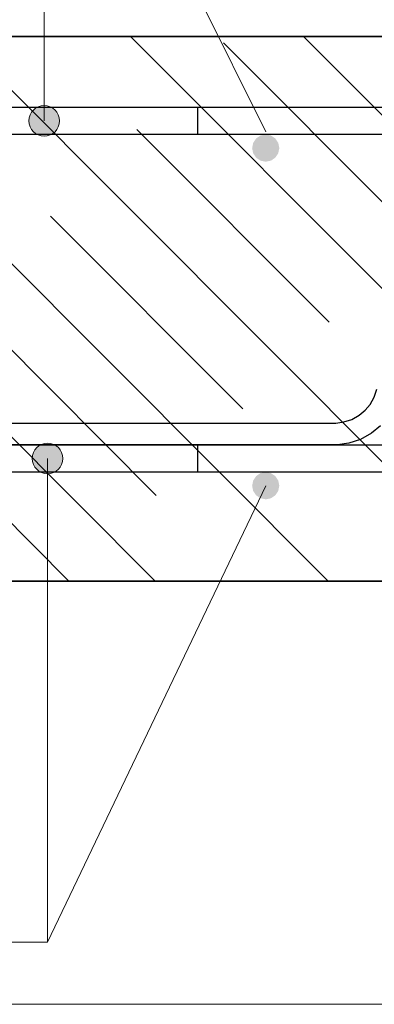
# Model space of a CAD drawing. Header units: metres. Extents: x -38 to 102, y -15 to 21.
# Tile 189 of 232: x 72.377 to 72.507, y 8.176 to 8.538. Entities that reach past the tile are written whole.
import ezdxf

# ---------------------------------------------------------------- set-up
doc = ezdxf.new("R2010")
doc.units = ezdxf.units.M
for name, color, linetype, lineweight in [('XR$3$Арм. стержнями верхней зоны', 180, 'Continuous', 35), ('XR$3$Арм. стержнями нижней зоны', 180, 'Continuous', 35), ('XR$3$Арм.стержн. Арматура края', 96, 'Continuous', 35), ('XR$4$Арм. стержнями верхней зоны', 180, 'Continuous', 35), ('XR$4$Арм. стержнями нижней зоны', 180, 'Continuous', 35), ('XR$4$Арм.стержн. Арматура края', 96, 'Continuous', 35), ('XR$5$Текст_ примечание', 7, 'Continuous', 13), ('XR$6$Арм. стержнями верхней зоны', 180, 'Continuous', 35), ('XR$6$Арм. стержнями нижней зоны', 180, 'Continuous', 35), ('XR$6$Арм.стержн. Арматура края', 96, 'Continuous', 35)]:
    doc.layers.add(name, color=color, linetype=linetype, lineweight=lineweight)
for name, color, linetype, lineweight, true_color in [('XR$3$Арм.стержн. Фиксатор', 7, 'Continuous', 35, 0x501e0f), ('XR$4$Арм.стержн. Фиксатор', 7, 'Continuous', 35, 0x501e0f), ('XR$6$Арм.стержн. Фиксатор', 7, 'Continuous', 35, 0x501e0f)]:
    doc.layers.add(name, color=color, linetype=linetype, lineweight=lineweight, true_color=true_color)
pattern_1 = [(135, (0, 0), (-0.031819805, -0.031819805), [0.4, -0.05, 0, -0.05]), (135, (-0.01591, -0.01591), (-0.031819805, -0.031819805), [0.8, -0.1, 0.1, -0.1])]

msp = doc.modelspace()

# ---------------------------------------------------------------- hatches: boundary and pattern name
at = {"linetype": 'Continuous', "lineweight": 13, "transparency": 33554687}
h = msp.add_hatch(dxfattribs=at)
h.set_pattern_fill('__________540', scale=0.015, style=0, pattern_type=2)
h.set_pattern_definition(pattern_1)
h.paths.add_polyline_path([(72.1675, 8.53188), (72.1675, 8.33188), (72.75595, 8.33188), (72.75595, 8.53188)], flags=0)
h = msp.add_hatch(dxfattribs=at)
h.set_pattern_fill('__________540', scale=0.015, style=0, pattern_type=2)
h.set_pattern_definition(pattern_1)
h.paths.add_polyline_path([(72.1675, 8.53188), (72.1675, 8.33188), (72.75595, 8.33188), (72.75595, 8.53188)], flags=0)
h = msp.add_hatch(dxfattribs=at)
h.set_pattern_fill('__________540', scale=0.015, style=0, pattern_type=2)
h.set_pattern_definition(pattern_1)
h.paths.add_polyline_path([(72.1675, 8.53188), (72.1675, 8.33188), (72.75595, 8.33188), (72.75595, 8.53188)], flags=0)
at = {"layer": 'XR$3$Арм. стержнями верхней зоны', "linetype": 'Continuous', "lineweight": 13, "transparency": 33554687}
for points in [[(72.38882, 8.50571), (72.3832, 8.50571), (72.38117, 8.50369)], [(72.38882, 8.50571), (72.38117, 8.50369), (72.39085, 8.50369)], [(72.3832, 8.50571), (72.38882, 8.50571), (72.38601, 8.5065)], [(72.39085, 8.50369), (72.38117, 8.50369), (72.38039, 8.50088)], [(72.39085, 8.50369), (72.38039, 8.50088), (72.39164, 8.50088)], [(72.39164, 8.50088), (72.38039, 8.50088), (72.38117, 8.49806)], [(72.39164, 8.50088), (72.38117, 8.49806), (72.39085, 8.49806)], [(72.39085, 8.49806), (72.38117, 8.49806), (72.3832, 8.49604)], [(72.39085, 8.49806), (72.3832, 8.49604), (72.38882, 8.49604)], [(72.38882, 8.49604), (72.3832, 8.49604), (72.38601, 8.49525)]]:
    msp.add_hatch(color=7, dxfattribs=at).paths.add_polyline_path(points)
at = {"layer": 'XR$3$Арм. стержнями верхней зоны', "linetype": 'Continuous', "lineweight": 50, "transparency": 33554687}
msp.add_hatch(color=4, dxfattribs=at).paths.add_polyline_path([(72.47251, 8.49088), (72.47212, 8.49279), (72.47104, 8.49441), (72.46942, 8.4955), (72.46751, 8.49588), (72.46559, 8.4955), (72.46397, 8.49441), (72.46289, 8.49279), (72.46251, 8.49088), (72.46289, 8.48896), (72.46397, 8.48734), (72.46559, 8.48626), (72.46751, 8.48588), (72.46942, 8.48626), (72.47104, 8.48734), (72.47212, 8.48896)])
at = {"layer": 'XR$3$Арм. стержнями нижней зоны', "linetype": 'Continuous', "lineweight": 13, "transparency": 33554687}
for points in [[(72.38442, 8.38171), (72.39005, 8.38171), (72.38723, 8.3825)], [(72.38161, 8.37688), (72.39286, 8.37688), (72.39207, 8.37969)], [(72.38161, 8.37688), (72.39207, 8.37969), (72.3824, 8.37969)], [(72.3824, 8.37969), (72.39207, 8.37969), (72.39005, 8.38171)], [(72.3824, 8.37969), (72.39005, 8.38171), (72.38442, 8.38171)], [(72.3824, 8.37406), (72.39286, 8.37688), (72.38161, 8.37688)], [(72.3824, 8.37406), (72.39207, 8.37406), (72.39286, 8.37688)], [(72.38442, 8.37204), (72.39207, 8.37406), (72.3824, 8.37406)], [(72.38442, 8.37204), (72.39005, 8.37204), (72.39207, 8.37406)], [(72.39005, 8.37204), (72.38442, 8.37204), (72.38723, 8.37125)]]:
    msp.add_hatch(color=7, dxfattribs=at).paths.add_polyline_path(points)
at = {"layer": 'XR$3$Арм. стержнями нижней зоны', "linetype": 'Continuous', "lineweight": 50, "transparency": 33554687}
msp.add_hatch(color=4, dxfattribs=at).paths.add_polyline_path([(72.47251, 8.36688), (72.47212, 8.36879), (72.47104, 8.37041), (72.46942, 8.3715), (72.46751, 8.37188), (72.46559, 8.3715), (72.46397, 8.37041), (72.46289, 8.36879), (72.46251, 8.36688), (72.46289, 8.36496), (72.46397, 8.36334), (72.46559, 8.36226), (72.46751, 8.36188), (72.46942, 8.36226), (72.47104, 8.36334), (72.47212, 8.36496)])
at = {"layer": 'XR$4$Арм. стержнями верхней зоны', "linetype": 'Continuous', "lineweight": 13, "transparency": 33554687}
for points in [[(72.38882, 8.50571), (72.3832, 8.50571), (72.38117, 8.50369)], [(72.38882, 8.50571), (72.38117, 8.50369), (72.39085, 8.50369)], [(72.3832, 8.50571), (72.38882, 8.50571), (72.38601, 8.5065)], [(72.39085, 8.50369), (72.38117, 8.50369), (72.38039, 8.50088)], [(72.39085, 8.50369), (72.38039, 8.50088), (72.39164, 8.50088)], [(72.39164, 8.50088), (72.38039, 8.50088), (72.38117, 8.49806)], [(72.39164, 8.50088), (72.38117, 8.49806), (72.39085, 8.49806)], [(72.39085, 8.49806), (72.38117, 8.49806), (72.3832, 8.49604)], [(72.39085, 8.49806), (72.3832, 8.49604), (72.38882, 8.49604)], [(72.38882, 8.49604), (72.3832, 8.49604), (72.38601, 8.49525)]]:
    msp.add_hatch(color=7, dxfattribs=at).paths.add_polyline_path(points)
at = {"layer": 'XR$4$Арм. стержнями верхней зоны', "linetype": 'Continuous', "lineweight": 50, "transparency": 33554687}
msp.add_hatch(color=4, dxfattribs=at).paths.add_polyline_path([(72.47251, 8.49088), (72.47212, 8.49279), (72.47104, 8.49441), (72.46942, 8.4955), (72.46751, 8.49588), (72.46559, 8.4955), (72.46397, 8.49441), (72.46289, 8.49279), (72.46251, 8.49088), (72.46289, 8.48896), (72.46397, 8.48734), (72.46559, 8.48626), (72.46751, 8.48588), (72.46942, 8.48626), (72.47104, 8.48734), (72.47212, 8.48896)])
msp.add_hatch(color=4, dxfattribs=at).paths.add_polyline_path([(72.47251, 8.49088), (72.47212, 8.49279), (72.47104, 8.49441), (72.46942, 8.4955), (72.46751, 8.49588), (72.46559, 8.4955), (72.46397, 8.49441), (72.46289, 8.49279), (72.46251, 8.49088), (72.46289, 8.48896), (72.46397, 8.48734), (72.46559, 8.48626), (72.46751, 8.48588), (72.46942, 8.48626), (72.47104, 8.48734), (72.47212, 8.48896)])
at = {"layer": 'XR$4$Арм. стержнями нижней зоны', "linetype": 'Continuous', "lineweight": 13, "transparency": 33554687}
for points in [[(72.38442, 8.38171), (72.39005, 8.38171), (72.38723, 8.3825)], [(72.38161, 8.37688), (72.39286, 8.37688), (72.39207, 8.37969)], [(72.38161, 8.37688), (72.39207, 8.37969), (72.3824, 8.37969)], [(72.3824, 8.37969), (72.39207, 8.37969), (72.39005, 8.38171)], [(72.3824, 8.37969), (72.39005, 8.38171), (72.38442, 8.38171)], [(72.3824, 8.37406), (72.39286, 8.37688), (72.38161, 8.37688)], [(72.3824, 8.37406), (72.39207, 8.37406), (72.39286, 8.37688)], [(72.38442, 8.37204), (72.39207, 8.37406), (72.3824, 8.37406)], [(72.38442, 8.37204), (72.39005, 8.37204), (72.39207, 8.37406)], [(72.39005, 8.37204), (72.38442, 8.37204), (72.38723, 8.37125)]]:
    msp.add_hatch(color=7, dxfattribs=at).paths.add_polyline_path(points)
at = {"layer": 'XR$4$Арм. стержнями нижней зоны', "linetype": 'Continuous', "lineweight": 50, "transparency": 33554687}
msp.add_hatch(color=4, dxfattribs=at).paths.add_polyline_path([(72.47251, 8.36688), (72.47212, 8.36879), (72.47104, 8.37041), (72.46942, 8.3715), (72.46751, 8.37188), (72.46559, 8.3715), (72.46397, 8.37041), (72.46289, 8.36879), (72.46251, 8.36688), (72.46289, 8.36496), (72.46397, 8.36334), (72.46559, 8.36226), (72.46751, 8.36188), (72.46942, 8.36226), (72.47104, 8.36334), (72.47212, 8.36496)])
msp.add_hatch(color=4, dxfattribs=at).paths.add_polyline_path([(72.47251, 8.36688), (72.47212, 8.36879), (72.47104, 8.37041), (72.46942, 8.3715), (72.46751, 8.37188), (72.46559, 8.3715), (72.46397, 8.37041), (72.46289, 8.36879), (72.46251, 8.36688), (72.46289, 8.36496), (72.46397, 8.36334), (72.46559, 8.36226), (72.46751, 8.36188), (72.46942, 8.36226), (72.47104, 8.36334), (72.47212, 8.36496)])
at = {"layer": 'XR$6$Арм. стержнями верхней зоны', "linetype": 'Continuous', "lineweight": 13, "transparency": 33554687}
for points in [[(72.38882, 8.50571), (72.3832, 8.50571), (72.38117, 8.50369)], [(72.38882, 8.50571), (72.38117, 8.50369), (72.39085, 8.50369)], [(72.3832, 8.50571), (72.38882, 8.50571), (72.38601, 8.5065)], [(72.39085, 8.50369), (72.38117, 8.50369), (72.38039, 8.50088)], [(72.39085, 8.50369), (72.38039, 8.50088), (72.39164, 8.50088)], [(72.39164, 8.50088), (72.38039, 8.50088), (72.38117, 8.49806)], [(72.39164, 8.50088), (72.38117, 8.49806), (72.39085, 8.49806)], [(72.39085, 8.49806), (72.38117, 8.49806), (72.3832, 8.49604)], [(72.39085, 8.49806), (72.3832, 8.49604), (72.38882, 8.49604)], [(72.38882, 8.49604), (72.3832, 8.49604), (72.38601, 8.49525)]]:
    msp.add_hatch(color=7, dxfattribs=at).paths.add_polyline_path(points)
at = {"layer": 'XR$6$Арм. стержнями верхней зоны', "linetype": 'Continuous', "lineweight": 50, "transparency": 33554687}
msp.add_hatch(color=4, dxfattribs=at).paths.add_polyline_path([(72.47251, 8.49088), (72.47212, 8.49279), (72.47104, 8.49441), (72.46942, 8.4955), (72.46751, 8.49588), (72.46559, 8.4955), (72.46397, 8.49441), (72.46289, 8.49279), (72.46251, 8.49088), (72.46289, 8.48896), (72.46397, 8.48734), (72.46559, 8.48626), (72.46751, 8.48588), (72.46942, 8.48626), (72.47104, 8.48734), (72.47212, 8.48896)])
at = {"layer": 'XR$6$Арм. стержнями нижней зоны', "linetype": 'Continuous', "lineweight": 13, "transparency": 33554687}
for points in [[(72.38442, 8.38171), (72.39005, 8.38171), (72.38723, 8.3825)], [(72.38161, 8.37688), (72.39286, 8.37688), (72.39207, 8.37969)], [(72.38161, 8.37688), (72.39207, 8.37969), (72.3824, 8.37969)], [(72.3824, 8.37969), (72.39207, 8.37969), (72.39005, 8.38171)], [(72.3824, 8.37969), (72.39005, 8.38171), (72.38442, 8.38171)], [(72.3824, 8.37406), (72.39286, 8.37688), (72.38161, 8.37688)], [(72.3824, 8.37406), (72.39207, 8.37406), (72.39286, 8.37688)], [(72.38442, 8.37204), (72.39207, 8.37406), (72.3824, 8.37406)], [(72.38442, 8.37204), (72.39005, 8.37204), (72.39207, 8.37406)], [(72.39005, 8.37204), (72.38442, 8.37204), (72.38723, 8.37125)]]:
    msp.add_hatch(color=7, dxfattribs=at).paths.add_polyline_path(points)
at = {"layer": 'XR$6$Арм. стержнями нижней зоны', "linetype": 'Continuous', "lineweight": 50, "transparency": 33554687}
msp.add_hatch(color=4, dxfattribs=at).paths.add_polyline_path([(72.47251, 8.36688), (72.47212, 8.36879), (72.47104, 8.37041), (72.46942, 8.3715), (72.46751, 8.37188), (72.46559, 8.3715), (72.46397, 8.37041), (72.46289, 8.36879), (72.46251, 8.36688), (72.46289, 8.36496), (72.46397, 8.36334), (72.46559, 8.36226), (72.46751, 8.36188), (72.46942, 8.36226), (72.47104, 8.36334), (72.47212, 8.36496)])

# ---------------------------------------------------------------- linework, layer by layer
at = {"color": 7, "linetype": 'Continuous', "lineweight": 13, "transparency": 33554687}
for p, q in [((72.46751, 8.49688), (72.38601, 8.66104)), ((72.46751, 8.49688), (72.38601, 8.66104)), ((72.46751, 8.49688), (72.38601, 8.66104)), ((72.46751, 8.36688), (72.38723, 8.19921)), ((72.46751, 8.36688), (72.38723, 8.19921)), ((72.46751, 8.36688), (72.38723, 8.19921))]:
    msp.add_line(p, q, dxfattribs=at)
at = {"color": 7, "linetype": 'Continuous', "lineweight": 35, "transparency": 33554687}
for p, q in [((72.75595, 8.53188), (72.1675, 8.53188)), ((72.75595, 8.53188), (72.1675, 8.53188)), ((72.75595, 8.53188), (72.1675, 8.53188)), ((72.1675, 8.33188), (72.75595, 8.33188)), ((72.1675, 8.33188), (72.75595, 8.33188)), ((72.1675, 8.33188), (72.75595, 8.33188))]:
    msp.add_line(p, q, dxfattribs=at)
at = {"layer": 'XR$3$Арм. стержнями верхней зоны', "color": 7, "linetype": 'Continuous', "lineweight": 13, "transparency": 33554687}
for p, q in [((72.38601, 8.66104), (72.38601, 8.50088)), ((72.38601, 8.5065), (72.38601, 8.5065)), ((72.38039, 8.50088), (72.38039, 8.50088)), ((72.39164, 8.50088), (72.39164, 8.50088)), ((72.38601, 8.49525), (72.38601, 8.49525))]:
    msp.add_line(p, q, dxfattribs=at)
at = {"layer": 'XR$3$Арм. стержнями верхней зоны', "color": 4, "linetype": 'Continuous', "lineweight": 25, "transparency": 33554687}
for points in [[(72.76095, 8.49588), (72.1875, 8.49588), (72.1875, 8.50588), (72.76095, 8.50588), (72.76095, 8.49588)], [(72.76095, 8.49588), (72.44251, 8.49588), (72.44251, 8.50588), (72.76095, 8.50588), (72.76095, 8.49588)]]:
    msp.add_lwpolyline(points, dxfattribs=at)
at = {"layer": 'XR$3$Арм. стержнями верхней зоны', "color": 7, "linetype": 'Continuous', "lineweight": 13, "transparency": 33554687}
msp.add_circle((72.38601, 8.50088), 0.00563, dxfattribs=at)
at = {"layer": 'XR$3$Арм. стержнями нижней зоны', "color": 7, "linetype": 'Continuous', "lineweight": 13, "transparency": 33554687}
for p, q in [((72.38723, 8.3825), (72.38723, 8.3825)), ((72.38161, 8.37688), (72.38161, 8.37688)), ((72.38723, 8.19921), (72.38723, 8.37688)), ((72.39286, 8.37688), (72.39286, 8.37688)), ((72.38723, 8.37125), (72.38723, 8.37125)), ((72.16123, 8.19921), (72.38723, 8.19921))]:
    msp.add_line(p, q, dxfattribs=at)
at = {"layer": 'XR$3$Арм. стержнями нижней зоны', "color": 4, "linetype": 'Continuous', "lineweight": 25, "transparency": 33554687}
for points in [[(72.76095, 8.37188), (72.1875, 8.37188), (72.1875, 8.38188), (72.76095, 8.38188), (72.76095, 8.37188)], [(72.76095, 8.37188), (72.44251, 8.37188), (72.44251, 8.38188), (72.76095, 8.38188), (72.76095, 8.37188)]]:
    msp.add_lwpolyline(points, dxfattribs=at)
at = {"layer": 'XR$3$Арм. стержнями нижней зоны', "color": 7, "linetype": 'Continuous', "lineweight": 13, "transparency": 33554687}
msp.add_circle((72.38723, 8.37688), 0.00563, dxfattribs=at)
at = {"layer": 'XR$3$Арм.стержн. Арматура края', "color": 4, "linetype": 'Continuous', "lineweight": 25, "transparency": 33554687}
for points in [[(72.6875, 8.37188), (72.21607, 8.37188), (72.21085, 8.3726), (72.20541, 8.3744), (72.20041, 8.3772), (72.19628, 8.38065), (72.19283, 8.38478), (72.19002, 8.38979), (72.18823, 8.39523), (72.1875, 8.40044), (72.1875, 8.47731), (72.18823, 8.48253), (72.19002, 8.48797), (72.19283, 8.49298), (72.19628, 8.4971), (72.20041, 8.50055), (72.20541, 8.50336), (72.21085, 8.50515), (72.21607, 8.50588), (72.6875, 8.50588)], [(72.6875, 8.49588), (72.21676, 8.49588), (72.21313, 8.49537), (72.20946, 8.49416), (72.2061, 8.49228), (72.20338, 8.49001), (72.2011, 8.48728), (72.19922, 8.48392), (72.19801, 8.48026), (72.1975, 8.47662), (72.1975, 8.40113), (72.19801, 8.3975), (72.19922, 8.39383), (72.2011, 8.39048), (72.20338, 8.38775), (72.2061, 8.38547), (72.20946, 8.38359), (72.21313, 8.38238), (72.21676, 8.38188), (72.6875, 8.38188)]]:
    msp.add_lwpolyline(points, dxfattribs=at)
at = {"layer": 'XR$3$Арм.стержн. Фиксатор', "color": 40, "linetype": 'Continuous', "lineweight": 25, "transparency": 33554687}
msp.add_lwpolyline([(72.50973, 8.3889), (72.50643, 8.38614), (72.50242, 8.38389), (72.49807, 8.38246), (72.4939, 8.38188), (72.31675, 8.38188), (72.31675, 8.38988), (72.49335, 8.38988), (72.49625, 8.39028), (72.49919, 8.39125), (72.50187, 8.39275), (72.50405, 8.39457), (72.50588, 8.39676), (72.50738, 8.39944), (72.50835, 8.40237)], dxfattribs=at)
at = {"layer": 'XR$4$Арм. стержнями верхней зоны', "color": 7, "linetype": 'Continuous', "lineweight": 13, "transparency": 33554687}
for p, q in [((72.38601, 8.66104), (72.38601, 8.50088)), ((72.38601, 8.5065), (72.38601, 8.5065)), ((72.38039, 8.50088), (72.38039, 8.50088)), ((72.39164, 8.50088), (72.39164, 8.50088)), ((72.38601, 8.49525), (72.38601, 8.49525))]:
    msp.add_line(p, q, dxfattribs=at)
at = {"layer": 'XR$4$Арм. стержнями верхней зоны', "color": 4, "linetype": 'Continuous', "lineweight": 25, "transparency": 33554687}
for points in [[(72.76095, 8.49588), (72.1875, 8.49588), (72.1875, 8.50588), (72.76095, 8.50588), (72.76095, 8.49588)], [(72.76095, 8.49588), (72.1875, 8.49588), (72.1875, 8.50588), (72.76095, 8.50588), (72.76095, 8.49588)], [(72.76095, 8.49588), (72.44251, 8.49588), (72.44251, 8.50588), (72.76095, 8.50588), (72.76095, 8.49588)]]:
    msp.add_lwpolyline(points, dxfattribs=at)
at = {"layer": 'XR$4$Арм. стержнями верхней зоны', "color": 7, "linetype": 'Continuous', "lineweight": 13, "transparency": 33554687}
msp.add_circle((72.38601, 8.50088), 0.00563, dxfattribs=at)
at = {"layer": 'XR$4$Арм. стержнями нижней зоны', "color": 7, "linetype": 'Continuous', "lineweight": 13, "transparency": 33554687}
for p, q in [((72.38723, 8.3825), (72.38723, 8.3825)), ((72.38161, 8.37688), (72.38161, 8.37688)), ((72.38723, 8.19921), (72.38723, 8.37688)), ((72.39286, 8.37688), (72.39286, 8.37688)), ((72.38723, 8.37125), (72.38723, 8.37125)), ((72.16123, 8.19921), (72.38723, 8.19921))]:
    msp.add_line(p, q, dxfattribs=at)
at = {"layer": 'XR$4$Арм. стержнями нижней зоны', "color": 4, "linetype": 'Continuous', "lineweight": 25, "transparency": 33554687}
for points in [[(72.76095, 8.37188), (72.1875, 8.37188), (72.1875, 8.38188), (72.76095, 8.38188), (72.76095, 8.37188)], [(72.76095, 8.37188), (72.1875, 8.37188), (72.1875, 8.38188), (72.76095, 8.38188), (72.76095, 8.37188)], [(72.76095, 8.37188), (72.44251, 8.37188), (72.44251, 8.38188), (72.76095, 8.38188), (72.76095, 8.37188)]]:
    msp.add_lwpolyline(points, dxfattribs=at)
at = {"layer": 'XR$4$Арм. стержнями нижней зоны', "color": 7, "linetype": 'Continuous', "lineweight": 13, "transparency": 33554687}
msp.add_circle((72.38723, 8.37688), 0.00563, dxfattribs=at)
at = {"layer": 'XR$4$Арм.стержн. Арматура края', "color": 4, "linetype": 'Continuous', "lineweight": 25, "transparency": 33554687}
for points in [[(72.6875, 8.37188), (72.21607, 8.37188), (72.21085, 8.3726), (72.20541, 8.3744), (72.20041, 8.3772), (72.19628, 8.38065), (72.19283, 8.38478), (72.19002, 8.38979), (72.18823, 8.39523), (72.1875, 8.40044), (72.1875, 8.47731), (72.18823, 8.48253), (72.19002, 8.48797), (72.19283, 8.49298), (72.19628, 8.4971), (72.20041, 8.50055), (72.20541, 8.50336), (72.21085, 8.50515), (72.21607, 8.50588), (72.6875, 8.50588)], [(72.6875, 8.49588), (72.21676, 8.49588), (72.21313, 8.49537), (72.20946, 8.49416), (72.2061, 8.49228), (72.20338, 8.49001), (72.2011, 8.48728), (72.19922, 8.48392), (72.19801, 8.48026), (72.1975, 8.47662), (72.1975, 8.40113), (72.19801, 8.3975), (72.19922, 8.39383), (72.2011, 8.39048), (72.20338, 8.38775), (72.2061, 8.38547), (72.20946, 8.38359), (72.21313, 8.38238), (72.21676, 8.38188), (72.6875, 8.38188)]]:
    msp.add_lwpolyline(points, dxfattribs=at)
at = {"layer": 'XR$4$Арм.стержн. Фиксатор', "color": 40, "linetype": 'Continuous', "lineweight": 25, "transparency": 33554687}
msp.add_lwpolyline([(72.50973, 8.3889), (72.50643, 8.38614), (72.50242, 8.38389), (72.49807, 8.38246), (72.4939, 8.38188), (72.31675, 8.38188), (72.31675, 8.38988), (72.49335, 8.38988), (72.49625, 8.39028), (72.49919, 8.39125), (72.50187, 8.39275), (72.50405, 8.39457), (72.50588, 8.39676), (72.50738, 8.39944), (72.50835, 8.40237)], dxfattribs=at)
at = {"layer": 'XR$5$Текст_ примечание', "color": 7, "linetype": 'Continuous', "lineweight": 13, "transparency": 33554687}
msp.add_line((88.97573, 8.17641), (70.47573, 8.17641), dxfattribs=at)
at = {"layer": 'XR$6$Арм. стержнями верхней зоны', "color": 7, "linetype": 'Continuous', "lineweight": 13, "transparency": 33554687}
for p, q in [((72.38601, 8.66104), (72.38601, 8.50088)), ((72.38601, 8.5065), (72.38601, 8.5065)), ((72.38039, 8.50088), (72.38039, 8.50088)), ((72.39164, 8.50088), (72.39164, 8.50088)), ((72.38601, 8.49525), (72.38601, 8.49525))]:
    msp.add_line(p, q, dxfattribs=at)
at = {"layer": 'XR$6$Арм. стержнями верхней зоны', "color": 4, "linetype": 'Continuous', "lineweight": 25, "transparency": 33554687}
for points in [[(72.76095, 8.49588), (72.1875, 8.49588), (72.1875, 8.50588), (72.76095, 8.50588), (72.76095, 8.49588)], [(72.76095, 8.49588), (72.44251, 8.49588), (72.44251, 8.50588), (72.76095, 8.50588), (72.76095, 8.49588)]]:
    msp.add_lwpolyline(points, dxfattribs=at)
at = {"layer": 'XR$6$Арм. стержнями верхней зоны', "color": 7, "linetype": 'Continuous', "lineweight": 13, "transparency": 33554687}
msp.add_circle((72.38601, 8.50088), 0.00563, dxfattribs=at)
at = {"layer": 'XR$6$Арм. стержнями нижней зоны', "color": 7, "linetype": 'Continuous', "lineweight": 13, "transparency": 33554687}
for p, q in [((72.38723, 8.3825), (72.38723, 8.3825)), ((72.38161, 8.37688), (72.38161, 8.37688)), ((72.38723, 8.19921), (72.38723, 8.37688)), ((72.39286, 8.37688), (72.39286, 8.37688)), ((72.38723, 8.37125), (72.38723, 8.37125)), ((72.16123, 8.19921), (72.38723, 8.19921))]:
    msp.add_line(p, q, dxfattribs=at)
at = {"layer": 'XR$6$Арм. стержнями нижней зоны', "color": 4, "linetype": 'Continuous', "lineweight": 25, "transparency": 33554687}
for points in [[(72.76095, 8.37188), (72.1875, 8.37188), (72.1875, 8.38188), (72.76095, 8.38188), (72.76095, 8.37188)], [(72.76095, 8.37188), (72.44251, 8.37188), (72.44251, 8.38188), (72.76095, 8.38188), (72.76095, 8.37188)]]:
    msp.add_lwpolyline(points, dxfattribs=at)
at = {"layer": 'XR$6$Арм. стержнями нижней зоны', "color": 7, "linetype": 'Continuous', "lineweight": 13, "transparency": 33554687}
msp.add_circle((72.38723, 8.37688), 0.00563, dxfattribs=at)
at = {"layer": 'XR$6$Арм.стержн. Арматура края', "color": 4, "linetype": 'Continuous', "lineweight": 25, "transparency": 33554687}
for points in [[(72.6875, 8.37188), (72.21607, 8.37188), (72.21085, 8.3726), (72.20541, 8.3744), (72.20041, 8.3772), (72.19628, 8.38065), (72.19283, 8.38478), (72.19002, 8.38979), (72.18823, 8.39523), (72.1875, 8.40044), (72.1875, 8.47731), (72.18823, 8.48253), (72.19002, 8.48797), (72.19283, 8.49298), (72.19628, 8.4971), (72.20041, 8.50055), (72.20541, 8.50336), (72.21085, 8.50515), (72.21607, 8.50588), (72.6875, 8.50588)], [(72.6875, 8.49588), (72.21676, 8.49588), (72.21313, 8.49537), (72.20946, 8.49416), (72.2061, 8.49228), (72.20338, 8.49001), (72.2011, 8.48728), (72.19922, 8.48392), (72.19801, 8.48026), (72.1975, 8.47662), (72.1975, 8.40113), (72.19801, 8.3975), (72.19922, 8.39383), (72.2011, 8.39048), (72.20338, 8.38775), (72.2061, 8.38547), (72.20946, 8.38359), (72.21313, 8.38238), (72.21676, 8.38188), (72.6875, 8.38188)]]:
    msp.add_lwpolyline(points, dxfattribs=at)
at = {"layer": 'XR$6$Арм.стержн. Фиксатор', "color": 40, "linetype": 'Continuous', "lineweight": 25, "transparency": 33554687}
msp.add_lwpolyline([(72.50973, 8.3889), (72.50643, 8.38614), (72.50242, 8.38389), (72.49807, 8.38246), (72.4939, 8.38188), (72.31675, 8.38188), (72.31675, 8.38988), (72.49335, 8.38988), (72.49625, 8.39028), (72.49919, 8.39125), (72.50187, 8.39275), (72.50405, 8.39457), (72.50588, 8.39676), (72.50738, 8.39944), (72.50835, 8.40237)], dxfattribs=at)

doc.saveas('drawing.dxf')
